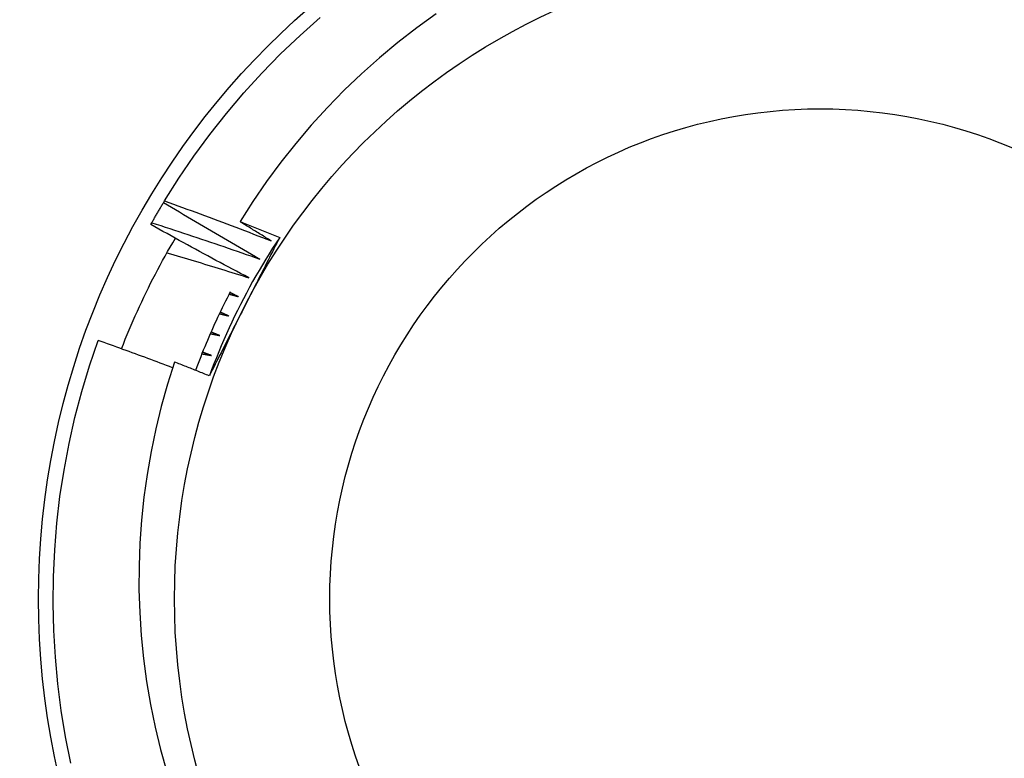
# Model space of a CAD drawing. Header units: inches. Extents: x 56.1 to 140.1, y 40.7 to 61.
# Tile 39 of 89: x 79.776 to 79.975, y 58.336 to 58.485. Entities that reach past the tile are written whole.
import ezdxf

# ---------------------------------------------------------------- set-up
doc = ezdxf.new("R2010")
doc.units = ezdxf.units.IN
doc.header["$MEASUREMENT"] = 0
doc.layers.add('Visible Edges(ANSI)', color=7, linetype='Continuous', lineweight=25)
doc.layers.add('Visible Tangent Edges(ANSI)', color=7, linetype='Continuous', lineweight=25)

msp = doc.modelspace()

# ---------------------------------------------------------------- linework, layer by layer
at = {"layer": 'Visible Edges(ANSI)'}
for p, q in [((79.80466000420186, 58.44821640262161), (79.80487422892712, 58.44857025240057)), ((79.80208714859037, 58.44379083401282), (79.80228961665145, 58.44415153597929))]:
    msp.add_line(p, q, dxfattribs=at)
at = {"layer": 'Visible Edges(ANSI)', "flags": 128}
for points in [[(79.80487422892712, 58.44857025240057), (79.80777974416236, 58.45317164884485), (79.81084446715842, 58.4576685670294), (79.8140646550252, 58.46205550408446), (79.81743637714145, 58.46632708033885), (79.82095547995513, 58.47047807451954), (79.82461766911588, 58.4745033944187), (79.82841845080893, 58.47839812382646), (79.83235317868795, 58.48215747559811), (79.83641703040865, 58.48577686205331)], [(79.85996243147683, 58.48654884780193), (79.85601734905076, 58.48370159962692), (79.85217514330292, 58.48072295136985), (79.84843913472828, 58.47761563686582), (79.84481264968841, 58.47438243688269), (79.84129902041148, 58.47102608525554), (79.8379015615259, 58.46754937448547), (79.83462359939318, 58.46395503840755), (79.83146844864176, 58.46024584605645), (79.82843945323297, 58.45642456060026), (79.8255437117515, 58.45249920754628), (79.82278974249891, 58.44848149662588), (79.82017970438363, 58.44437541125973)], [(79.80228961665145, 58.44415153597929), (79.8023859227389, 58.44432233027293), (79.80248244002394, 58.44449299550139), (79.80257916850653, 58.44466354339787), (79.80267611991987, 58.44483396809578), (79.80277328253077, 58.44500426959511), (79.80287066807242, 58.44517444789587), (79.80296825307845, 58.44534450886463), (79.80306606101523, 58.44551444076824), (79.80316408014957, 58.44568424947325), (79.80326232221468, 58.4458539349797), (79.80336077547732, 58.44602349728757), (79.80345942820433, 58.44619293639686), (79.80355830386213, 58.44636225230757), (79.80365740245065, 58.44653143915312), (79.80375670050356, 58.44670050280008), (79.80385622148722, 58.44686944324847), (79.80395595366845, 58.44703825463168), (79.80405588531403, 58.4472069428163), (79.80415603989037, 58.44737550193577), (79.80425641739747, 58.44754393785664), (79.80435699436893, 58.44771224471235), (79.80445778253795, 58.44788042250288), (79.80455878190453, 58.44804847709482), (79.80466000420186, 58.44821640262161)], [(79.82416990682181, 58.43676933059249), (79.82335034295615, 58.43723424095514), (79.82253136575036, 58.4377001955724), (79.82171295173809, 58.43816720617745), (79.8208951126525, 58.4386352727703), (79.82007784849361, 58.43910438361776), (79.8192611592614, 58.43957454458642), (79.8184450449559, 58.44004575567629), (79.81762950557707, 58.44051801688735), (79.81681454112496, 58.44099132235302), (79.81600016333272, 58.44146567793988), (79.81518636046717, 58.44194108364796), (79.81437314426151, 58.44241753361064), (79.81356050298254, 58.44289503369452), (79.81274843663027, 58.4433735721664), (79.81193695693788, 58.44385316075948), (79.81112606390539, 58.44433379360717), (79.81031575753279, 58.44481547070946), (79.80950602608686, 58.44529819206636), (79.80869689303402, 58.44578195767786), (79.80788833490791, 58.44626676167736), (79.80708037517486, 58.44675260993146), (79.80627299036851, 58.44723950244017), (79.80546620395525, 58.44772743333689), (79.80466000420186, 58.44821640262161)], [(79.80487422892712, 58.44857025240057), (79.80577965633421, 58.44824601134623), (79.80668472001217, 58.4479206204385), (79.8075893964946, 58.447594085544), (79.8084936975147, 58.44726640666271), (79.80939762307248, 58.44693757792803), (79.81030117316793, 58.44660760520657), (79.81120433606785, 58.44627648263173), (79.81210712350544, 58.4459442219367), (79.8130095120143, 58.44561081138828), (79.81391152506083, 58.44527625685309), (79.81481316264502, 58.44494055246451), (79.81571440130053, 58.44460370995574), (79.81661525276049, 58.4442657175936), (79.8175157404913, 58.44392656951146), (79.81841585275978, 58.44358627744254), (79.81931558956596, 58.44324482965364), (79.8202149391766, 58.44290223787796), (79.82111391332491, 58.4425584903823), (79.82201251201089, 58.44221359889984), (79.82291072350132, 58.44186755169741), (79.82380854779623, 58.44152036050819), (79.82470598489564, 58.44117201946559), (79.82560303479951, 58.4408225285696), (79.82649968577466, 58.44047189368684)], [(79.82196324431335, 58.43299209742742), (79.8211288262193, 58.43342977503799), (79.82029494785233, 58.43386852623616), (79.81946160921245, 58.43430835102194), (79.81862881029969, 58.43474923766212), (79.81779655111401, 58.43519119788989), (79.81696483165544, 58.43563422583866), (79.81613365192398, 58.43607832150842), (79.8153030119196, 58.43652348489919), (79.81447291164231, 58.43696971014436), (79.81364336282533, 58.43741700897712), (79.81281435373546, 58.4378653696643), (79.81198588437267, 58.43831479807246), (79.81115796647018, 58.43876528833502), (79.810330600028, 58.43921684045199), (79.80950377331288, 58.43966946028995), (79.8086775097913, 58.44012314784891), (79.8078517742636, 58.44057789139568), (79.8070266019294, 58.44103369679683), (79.80620198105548, 58.441490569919), (79.80537791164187, 58.44194849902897), (79.80455439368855, 58.44240749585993), (79.80373142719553, 58.44286754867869), (79.8029090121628, 58.44332865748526), (79.80208714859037, 58.44379083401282)], [(79.80228961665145, 58.44415153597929), (79.803205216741, 58.44385727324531), (79.80412048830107, 58.44356185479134), (79.80503543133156, 58.44326527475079), (79.80595003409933, 58.44296752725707), (79.80686429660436, 58.44266862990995), (79.80777823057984, 58.44236856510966), (79.8086918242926, 58.44206734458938), (79.80960507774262, 58.44176496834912), (79.8105179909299, 58.44146143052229), (79.81143056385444, 58.44115673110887), (79.81234278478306, 58.44085087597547), (79.81325467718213, 58.44054385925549), (79.81416620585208, 58.44023568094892), (79.81507740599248, 58.43992635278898), (79.81598824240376, 58.43961585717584), (79.81689872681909, 58.43930421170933), (79.8178088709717, 58.43899140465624), (79.81871866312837, 58.43867743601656), (79.81962809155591, 58.43836231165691), (79.82053716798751, 58.43804603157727), (79.82144589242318, 58.43772858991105), (79.82235425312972, 58.43740999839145), (79.82326226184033, 58.43709023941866), (79.82416990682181, 58.43676933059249)], [(79.82017970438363, 58.44437541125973), (79.8205154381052, 58.44424418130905), (79.82085111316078, 58.44411278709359), (79.82118671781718, 58.44398124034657), (79.8215222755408, 58.44384952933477), (79.82185776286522, 58.4437176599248), (79.82219320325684, 58.44358563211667), (79.8225285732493, 58.44345344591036), (79.82286388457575, 58.44332109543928), (79.82319913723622, 58.44318858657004), (79.8235343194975, 58.44305592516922), (79.82386944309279, 58.44292309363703), (79.82420451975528, 58.44279010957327), (79.8245395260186, 58.44265696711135), (79.82487446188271, 58.44252366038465), (79.82520935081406, 58.44239020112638), (79.8255441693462, 58.44225657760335), (79.82587892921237, 58.44212279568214), (79.82621363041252, 58.44198884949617), (79.82654827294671, 58.44185475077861), (79.8268828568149, 58.4417204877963), (79.8272173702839, 58.44158607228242), (79.82755182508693, 58.44145149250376), (79.82788622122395, 58.44131675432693), (79.8282205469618, 58.44118185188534)], [(79.82649968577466, 58.44047189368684), (79.826235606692, 58.44063325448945), (79.82597158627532, 58.44079473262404), (79.82570763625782, 58.44095632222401), (79.82544374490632, 58.44111801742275), (79.825179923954, 58.44127982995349), (79.82491616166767, 58.44144175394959), (79.82465246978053, 58.44160378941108), (79.82438884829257, 58.44176593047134), (79.8241252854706, 58.44192818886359), (79.82386178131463, 58.44209055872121), (79.82359835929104, 58.44225304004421), (79.82333498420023, 58.4424156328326), (79.82307169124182, 58.44257833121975), (79.82280845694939, 58.4427411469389), (79.82254528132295, 58.44290407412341), (79.8222821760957, 58.44306711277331), (79.82201914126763, 58.44323025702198), (79.82175616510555, 58.44339351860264), (79.82149325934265, 58.44355689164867), (79.82123041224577, 58.44372037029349), (79.82096763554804, 58.44388396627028), (79.82070492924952, 58.44404766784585), (79.82044228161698, 58.44421148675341), (79.82017970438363, 58.44437541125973)], [(79.79615269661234, 58.41857932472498), (79.79653157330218, 58.41954649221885), (79.79691713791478, 58.42051109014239), (79.79730939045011, 58.42147307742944), (79.7977083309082, 58.42243242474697), (79.7981139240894, 58.42338908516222), (79.79852618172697, 58.42434302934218), (79.79894508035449, 58.42529422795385), (79.79937060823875, 58.42624263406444), (79.79980276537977, 58.42718822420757), (79.80024152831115, 58.42813095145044), (79.80068689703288, 58.42907078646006), (79.80113884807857, 58.43000769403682), (79.80159736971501, 58.43094163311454), (79.80206247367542, 58.43187257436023), (79.8025341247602, 58.43280048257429), (79.80301232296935, 58.43372531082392), (79.80349705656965, 58.43464704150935), (79.80398831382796, 58.43556562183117), (79.80448607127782, 58.43648102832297), (79.80499034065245, 58.4373932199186), (79.80550109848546, 58.43830216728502), (79.80601833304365, 58.43920782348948), (79.80654202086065, 58.44011014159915), (79.80707190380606, 58.44100864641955)], [(79.8282231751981, 58.44118022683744), (79.82749788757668, 58.44008280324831), (79.82678365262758, 58.43897815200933), (79.8260804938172, 58.4378663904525), (79.82538849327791, 58.43674764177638), (79.82470768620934, 58.43562202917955), (79.82403811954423, 58.43448967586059), (79.82337986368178, 58.43335069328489), (79.8227329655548, 58.4322052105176), (79.82209746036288, 58.43105334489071), (79.8214734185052, 58.42989521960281), (79.82086088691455, 58.42873095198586), (79.82025991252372, 58.42756066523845), (79.8196705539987, 58.42638447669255), (79.8190928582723, 58.42520251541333), (79.81852689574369, 58.42401489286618), (79.81797268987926, 58.42282173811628), (79.81743031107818, 58.42162316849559), (79.81689979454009, 58.4204193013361), (79.81638122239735, 58.41921025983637), (79.81587461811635, 58.41799616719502), (79.81538005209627, 58.41677714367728), (79.81489755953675, 58.41555330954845), (79.81442721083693, 58.4143247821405), (79.8139690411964, 58.41309168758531)], [(79.8282205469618, 58.44118185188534), (79.82792643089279, 58.4406011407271), (79.8276321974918, 58.44002041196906), (79.82733783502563, 58.43943965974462), (79.82704336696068, 58.43885887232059), (79.82674875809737, 58.43827803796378), (79.82645404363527, 58.43769713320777), (79.82615918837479, 58.43711615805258), (79.82586421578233, 58.4365350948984), (79.8255691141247, 58.43595392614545), (79.82527387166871, 58.43537264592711), (79.82497850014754, 58.4347912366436), (79.82468299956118, 58.43420969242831), (79.82438736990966, 58.43362798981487), (79.82409158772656, 58.43304612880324), (79.82379567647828, 58.43246408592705), (79.82349962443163, 58.43188184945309), (79.82320341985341, 58.43129941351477), (79.82290707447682, 58.43071676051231), (79.82261058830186, 58.43013387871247), (79.8223139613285, 58.42955075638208), (79.8220171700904, 58.42896737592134), (79.82172023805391, 58.42838373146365), (79.82142315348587, 58.42779980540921), (79.82112591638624, 58.42721558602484)], [(79.80536330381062, 58.43805842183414), (79.80605695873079, 58.43785491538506), (79.80675046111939, 58.43765075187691), (79.80744378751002, 58.43744593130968), (79.80813693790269, 58.43724044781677), (79.80882992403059, 58.4370343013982), (79.80952273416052, 58.43682749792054), (79.81021536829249, 58.4366200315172), (79.81090782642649, 58.43641190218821), (79.81160012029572, 58.43620311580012), (79.81229223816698, 58.43599367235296), (79.81298418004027, 58.43578356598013), (79.8136759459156, 58.43557279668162), (79.81436753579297, 58.43536137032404), (79.81505894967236, 58.43514928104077), (79.81575018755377, 58.43493653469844), (79.81644123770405, 58.43472312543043), (79.81713212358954, 58.43450905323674), (79.81782282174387, 58.43429432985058), (79.81851334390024, 58.43407893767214), (79.81920369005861, 58.43386288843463), (79.81989384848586, 58.43364618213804), (79.82058383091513, 58.43342881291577), (79.82127362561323, 58.43321078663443), (79.82196324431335, 58.43299209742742)], [(79.81821448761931, 58.43016136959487), (79.81788032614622, 58.42951579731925), (79.81754966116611, 58.42886842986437), (79.81722248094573, 58.42821929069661), (79.81689882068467, 58.42756839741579), (79.81657865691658, 58.42691576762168), (79.816262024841, 58.42626141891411), (79.81594892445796, 58.42560537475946), (79.81563935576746, 58.42494765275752), (79.81533335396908, 58.42428827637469), (79.81503089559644, 58.42362725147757), (79.81473201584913, 58.42296460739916), (79.81443670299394, 58.42230036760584), (79.81414498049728, 58.42163453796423), (79.81385686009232, 58.42096714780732), (79.81357233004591, 58.42029821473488), (79.81329141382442, 58.41962776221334), (79.81301411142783, 58.41895579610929), (79.81274044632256, 58.41828235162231), (79.81247040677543, 58.4176074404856), (79.81220401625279, 58.41693108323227), (79.81194127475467, 58.41625329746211), (79.81168218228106, 58.41557410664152), (79.81142676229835, 58.41489352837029), (79.81117501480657, 58.41421158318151)], [(79.81796569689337, 58.42968155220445), (79.8180455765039, 58.42965926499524), (79.81812544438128, 58.42963697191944), (79.81820532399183, 58.42961466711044), (79.8182851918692, 58.42959235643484), (79.81836504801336, 58.42957003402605), (79.81844491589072, 58.42954770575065), (79.81852478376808, 58.42952536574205), (79.81860463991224, 58.42950301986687), (79.8186844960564, 58.42948066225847), (79.81876435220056, 58.42945829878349), (79.81884420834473, 58.4294359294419), (79.81892405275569, 58.42941354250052), (79.81900390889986, 58.42939115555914), (79.81908375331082, 58.42936875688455), (79.81916359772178, 58.42934634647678), (79.81924344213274, 58.42932393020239), (79.81932327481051, 58.42930150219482), (79.81940311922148, 58.42927906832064), (79.81948295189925, 58.42925662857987), (79.819562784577, 58.4292341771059), (79.81964261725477, 58.42921171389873), (79.81972244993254, 58.42918924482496), (79.81980228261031, 58.42916676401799), (79.81988210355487, 58.42914427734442)], [(79.81988210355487, 58.42914427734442), (79.81980894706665, 58.42917958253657), (79.81973579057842, 58.42921489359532), (79.8196626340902, 58.42925021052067), (79.81958948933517, 58.42928553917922), (79.81951634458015, 58.42932087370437), (79.81944319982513, 58.42935621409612), (79.8193700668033, 58.42939156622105), (79.81929693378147, 58.4294269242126), (79.81922380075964, 58.42946229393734), (79.81915067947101, 58.42949766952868), (79.81907755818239, 58.42953305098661), (79.81900443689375, 58.42956844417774), (79.81893132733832, 58.42960384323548), (79.81885821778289, 58.42963924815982), (79.81878510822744, 58.42967466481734), (79.81871199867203, 58.42971008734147), (79.81863890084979, 58.4297455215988), (79.81856580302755, 58.42978096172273), (79.81849271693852, 58.42981640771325), (79.81841963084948, 58.42985186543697), (79.81834654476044, 58.42988732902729), (79.81827345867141, 58.42992279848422), (79.81820038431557, 58.42995827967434), (79.81812730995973, 58.42999376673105)], [(79.82112591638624, 58.42721558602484), (79.8208255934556, 58.42662530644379), (79.82052541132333, 58.4260353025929), (79.82022536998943, 58.42544555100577), (79.8199254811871, 58.42485605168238), (79.81962572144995, 58.42426679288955), (79.81932610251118, 58.42367775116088), (79.81902663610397, 58.42308893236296), (79.81872729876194, 58.4225003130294), (79.81842809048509, 58.42191188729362), (79.81812903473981, 58.42132364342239), (79.8178300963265, 58.42073557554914), (79.81753131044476, 58.42014766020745), (79.817232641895, 58.41955989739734), (79.81693411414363, 58.41897227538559), (79.81663572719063, 58.41838477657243), (79.81633745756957, 58.41779739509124), (79.81603932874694, 58.41721011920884), (79.81574131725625, 58.41662293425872), (79.81544344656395, 58.41603583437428), (79.81514570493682, 58.41544880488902), (79.81484808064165, 58.41486183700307), (79.8145505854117, 58.41427491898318), (79.8142532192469, 58.4136880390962), (79.81395597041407, 58.41310118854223)], [(79.81599569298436, 58.4257039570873), (79.81607625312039, 58.4256843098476), (79.81615681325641, 58.4256646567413), (79.81623737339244, 58.42564499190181), (79.81631793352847, 58.42562532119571), (79.8163984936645, 58.42560564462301), (79.81647904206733, 58.42558595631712), (79.81655960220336, 58.42556625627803), (79.81664015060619, 58.42554655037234), (79.81672069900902, 58.42552683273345), (79.81680124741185, 58.42550710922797), (79.81688179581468, 58.42548737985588), (79.81696234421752, 58.4254676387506), (79.81704288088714, 58.42544788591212), (79.81712342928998, 58.42542812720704), (79.8172039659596, 58.42540835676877), (79.81728450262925, 58.42538858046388), (79.81736503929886, 58.42536879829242), (79.81744557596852, 58.42534900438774), (79.81752610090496, 58.42532919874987), (79.81760663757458, 58.4253093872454), (79.81768716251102, 58.42528956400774), (79.81776768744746, 58.42526973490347), (79.8178482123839, 58.42524989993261), (79.81792873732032, 58.42523004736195)], [(79.81792873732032, 58.42523004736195), (79.81785445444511, 58.42526292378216), (79.8177801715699, 58.42529581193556), (79.8177059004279, 58.42532870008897), (79.81763162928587, 58.42536159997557), (79.81755735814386, 58.42539451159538), (79.81748309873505, 58.42542742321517), (79.81740883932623, 58.42546035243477), (79.81733457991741, 58.42549328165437), (79.8172603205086, 58.42552622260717), (79.81718607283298, 58.42555917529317), (79.81711182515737, 58.42559212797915), (79.81703758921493, 58.42562509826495), (79.81696334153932, 58.42565806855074), (79.81688910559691, 58.42569105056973), (79.8168148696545, 58.42572404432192), (79.81674064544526, 58.4257570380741), (79.81666642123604, 58.42579004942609), (79.81659219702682, 58.42582306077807), (79.81651797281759, 58.42585608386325), (79.81644376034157, 58.42588911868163), (79.81636954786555, 58.42592215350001), (79.81629533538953, 58.42595520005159), (79.8162211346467, 58.42598825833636), (79.81614693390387, 58.42602132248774)], [(79.81415765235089, 58.42166367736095), (79.8142388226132, 58.42164669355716), (79.81431999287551, 58.42162969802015), (79.81440115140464, 58.42161270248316), (79.81448232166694, 58.42159568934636), (79.81456348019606, 58.42157867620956), (79.81464463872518, 58.42156164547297), (79.8147257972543, 58.42154460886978), (79.81480695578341, 58.42152756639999), (79.81488810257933, 58.421510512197), (79.81496926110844, 58.42149345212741), (79.81505041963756, 58.42147638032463), (79.81513156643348, 58.42145930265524), (79.81521271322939, 58.42144221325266), (79.81529386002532, 58.42142511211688), (79.81537500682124, 58.42140800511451), (79.81545615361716, 58.42139089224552), (79.81553730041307, 58.42137376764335), (79.8156184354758, 58.42135663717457), (79.81569958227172, 58.4213394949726), (79.81578071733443, 58.42132234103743), (79.81586185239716, 58.42130518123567), (79.81594298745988, 58.4212880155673), (79.81602412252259, 58.42127083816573), (79.81610525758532, 58.42125364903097)], [(79.81610525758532, 58.42125364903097), (79.8160299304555, 58.42128406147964), (79.81595461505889, 58.42131448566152), (79.81587928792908, 58.42134490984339), (79.81580398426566, 58.42137535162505), (79.81572866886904, 58.42140579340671), (79.81565336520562, 58.42143625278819), (79.8155780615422, 58.42146671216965), (79.81550275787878, 58.42149718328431), (79.81542745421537, 58.42152766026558), (79.81535216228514, 58.42155814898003), (79.81527687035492, 58.42158864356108), (79.81520157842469, 58.42161914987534), (79.81512629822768, 58.42164966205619), (79.81505101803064, 58.42168018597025), (79.81497573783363, 58.4217107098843), (79.81490045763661, 58.42174125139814), (79.81482518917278, 58.42177179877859), (79.81474992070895, 58.42180235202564), (79.81467465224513, 58.42183291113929), (79.8145993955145, 58.42186348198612), (79.81452412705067, 58.42189405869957), (79.81444887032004, 58.42192464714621), (79.81437362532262, 58.42195524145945), (79.81429836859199, 58.42198584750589)], [(79.78590127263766, 58.33452046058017), (79.78482797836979, 58.33985551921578), (79.78394200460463, 58.34522486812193), (79.7832444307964, 58.35062192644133), (79.78273612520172, 58.35604008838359), (79.78241770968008, 58.3614727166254), (79.78228955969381, 58.3669131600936), (79.78235183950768, 58.37235475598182), (79.78260449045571, 58.37779084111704), (79.78304717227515, 58.38321475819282), (79.78367935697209, 58.3886198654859), (79.7845002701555, 58.3939995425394), (79.78550891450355, 58.39934720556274), (79.78670404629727, 58.40465630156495), (79.78808419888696, 58.40992033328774), (79.78964769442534, 58.41513285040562), (79.79139260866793, 58.42028747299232)], [(79.80651330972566, 58.4147341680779), (79.80588586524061, 58.41497203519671), (79.80525818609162, 58.41520933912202), (79.80463029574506, 58.41544608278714), (79.80400215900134, 58.41568226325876), (79.80337381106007, 58.41591788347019), (79.80274522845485, 58.41615293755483), (79.80211641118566, 58.41638742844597), (79.80148738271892, 58.41662135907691), (79.80085811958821, 58.41685472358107), (79.80022864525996, 58.41708752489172), (79.79959893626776, 58.41731976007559), (79.79896900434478, 58.41755143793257), (79.79833886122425, 58.41778254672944), (79.79770848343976, 58.41801309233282), (79.79707789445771, 58.41824306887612), (79.7964470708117, 58.41847248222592), (79.79581603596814, 58.41870133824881), (79.79518477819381, 58.41892961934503), (79.79455329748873, 58.41915734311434), (79.7939215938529, 58.41938449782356), (79.7932896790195, 58.41961108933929), (79.79265754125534, 58.41983711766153), (79.79202518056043, 58.42006257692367), (79.79139260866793, 58.42028747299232)], [(79.8124536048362, 58.41756508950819), (79.812535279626, 58.41755078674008), (79.81261696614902, 58.41753647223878), (79.81269864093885, 58.41752215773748), (79.81278032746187, 58.41750782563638), (79.81286200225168, 58.41749348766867), (79.8129436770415, 58.41747914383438), (79.81302535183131, 58.41746478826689), (79.81310702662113, 58.41745042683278), (79.81318870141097, 58.41743605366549), (79.81327036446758, 58.417421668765), (79.8133520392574, 58.41740727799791), (79.81343370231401, 58.41739287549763), (79.81351537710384, 58.41737846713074), (79.81359704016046, 58.41736405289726), (79.81367870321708, 58.41734962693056), (79.8137603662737, 58.41733518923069), (79.81384202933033, 58.4173207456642), (79.81392369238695, 58.41730629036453), (79.81400535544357, 58.41729182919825), (79.81408701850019, 58.41727736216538), (79.81416866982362, 58.41726287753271), (79.81425033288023, 58.41724839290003), (79.81433198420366, 58.41723389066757), (79.81441363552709, 58.41721938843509)], [(79.81441363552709, 58.41721938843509), (79.81433735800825, 58.41724730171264), (79.81426106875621, 58.41727522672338), (79.81418479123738, 58.41730316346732), (79.81410852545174, 58.41733110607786), (79.8140322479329, 58.41735905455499), (79.81395598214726, 58.41738701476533), (79.81387971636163, 58.41741498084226), (79.81380345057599, 58.4174429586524), (79.81372718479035, 58.41747094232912), (79.8136509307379, 58.41749893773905), (79.81357467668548, 58.41752693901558), (79.81349842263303, 58.4175549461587), (79.8134221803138, 58.41758296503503), (79.81334592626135, 58.41761098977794), (79.81326968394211, 58.41763902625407), (79.81319345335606, 58.41766706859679), (79.81311721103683, 58.4176951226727), (79.81304098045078, 58.41772318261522), (79.81296474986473, 58.41775124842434), (79.81288851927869, 58.41777932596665), (79.81281228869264, 58.41780740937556), (79.8127360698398, 58.41783550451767), (79.81265985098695, 58.41786360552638), (79.8125836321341, 58.41789171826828)], [(79.80689683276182, 58.41589432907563), (79.80547902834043, 58.411419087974), (79.80421123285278, 58.40689234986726), (79.80309737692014, 58.40232653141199), (79.80213970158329, 58.39773190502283), (79.80133862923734, 58.39311248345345), (79.80069454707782, 58.38847228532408), (79.80020786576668, 58.38381532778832), (79.79987898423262, 58.37914562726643), (79.79970828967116, 58.37446720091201), (79.79969620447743, 58.36978406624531), (79.79984310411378, 58.36510023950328), (79.80014942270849, 58.36041973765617), (79.80061552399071, 58.35574657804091), (79.80124143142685, 58.35108753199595), (79.80202515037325, 58.34645827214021), (79.8029653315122, 58.34186406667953), (79.8040608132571, 58.33730886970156), (79.80531041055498, 58.33279662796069)], [(79.81395597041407, 58.41310118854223), (79.81366239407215, 58.41321902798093), (79.81336877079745, 58.41333673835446), (79.81307510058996, 58.41345432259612), (79.81278138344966, 58.4135717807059), (79.81248760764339, 58.4136891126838), (79.81219379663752, 58.41380631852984), (79.81189992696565, 58.41392339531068), (79.81160602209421, 58.41404034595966), (79.81131205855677, 58.41415717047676), (79.81101804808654, 58.41427386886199), (79.81072399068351, 58.41439044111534), (79.81042987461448, 58.4145068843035), (79.8101357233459, 58.4146232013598), (79.8098415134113, 58.41473939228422), (79.8095472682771, 58.41485545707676), (79.80925296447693, 58.41497139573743), (79.80895861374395, 58.41508720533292), (79.8086642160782, 58.41520288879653), (79.80836977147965, 58.41531844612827), (79.80807527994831, 58.41543387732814), (79.80778074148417, 58.41554917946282), (79.80748615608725, 58.41566435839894), (79.80719152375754, 58.41577940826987), (79.80689683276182, 58.41589432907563)]]:
    msp.add_lwpolyline(points, dxfattribs=at)
at = {"layer": 'Visible Edges(ANSI)'}
for centre, radius in [((79.93779852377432, 58.36785436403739), 0.3451589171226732), ((79.93779852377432, 58.36785436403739), 0.1584645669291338), ((79.93779852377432, 58.3678543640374), 0.1309055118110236)]:
    msp.add_circle(centre, radius, dxfattribs=at)
at = {"layer": 'Visible Tangent Edges(ANSI)'}
for centre, radius in [((79.93779852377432, 58.36785436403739), 0.3308444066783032), ((79.93779852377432, 58.3678543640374), 0.0994094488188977)]:
    msp.add_circle(centre, radius, dxfattribs=at)

doc.saveas('drawing.dxf')
